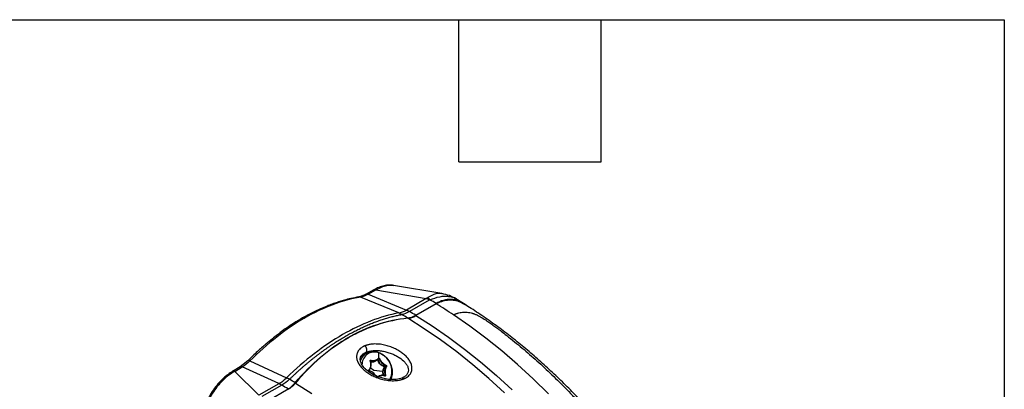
# Model space of a CAD drawing. Header units: millimetres. Extents: x 25 to 1092, y 25 to 838.
# Tile 94 of 94: x 881 to 1092, y 759 to 838. Entities that reach past the tile are written whole.
import ezdxf

# ---------------------------------------------------------------- set-up
doc = ezdxf.new("R2010")
doc.units = ezdxf.units.MM
doc.header["$LTSCALE"] = 4
doc.layers.add('TEXT', color=140, linetype='Continuous', lineweight=25)

msp = doc.modelspace()

# ---------------------------------------------------------------- linework, layer by layer
for p, q in [((957.159267, 780.332124), (955.513365, 779.403504)), ((955.967202, 779.391476), (957.613103, 780.320095)), ((957.613103, 780.320095), (968.402169, 778.462015)), ((971.742484, 779.512503), (961.413124, 781.29149)), ((962.507068, 775.370392), (954.292929, 778.76957)), ((955.967202, 779.391476), (964.136777, 775.999594)), ((968.402169, 778.462015), (964.149399, 776.006943)), ((976.378473, 777.419157), (974.755889, 778.414814)), ((969.045402, 778.134447), (964.792632, 775.679375)), ((966.136708, 774.88231), (970.499967, 777.401166)), ((970.522506, 777.316644), (966.159247, 774.797788)), ((976.739511, 777.195374), (976.68433, 777.163518)), ((977.02753, 776.948221), (976.739511, 777.195374)), ((964.136777, 775.999594), (964.149399, 776.006943)), ((954.63061, 766.354853), (954.961788, 766.663559)), ((955.644379, 766.792754), (954.736627, 766.26855)), ((954.778419, 766.492632), (955.151712, 766.783593)), ((958.174987, 765.593886), (958.179478, 765.594657)), ((928.513023, 763.816537), (926.909657, 762.869394)), ((927.382784, 762.868503), (928.98615, 763.815647)), ((930.173445, 765.126162), (928.513555, 763.816851)), ((936.827971, 760.234555), (928.98615, 763.815647)), ((930.610527, 765.098011), (938.458302, 761.487335)), ((954.612776, 764.266061), (954.63163, 764.486907)), ((956.482768, 765.131505), (956.403707, 765.08585)), ((957.149902, 763.043104), (956.415096, 763.619929)), ((959.529475, 763.945313), (959.738116, 764.065798)), ((959.784326, 763.938029), (959.575684, 763.817543)), ((932.562456, 757.772188), (927.382784, 762.868503)), ((959.04584, 762.853767), (957.149902, 763.043104)), ((958.251432, 761.829437), (958.078184, 761.729391)), ((958.178344, 761.785549), (958.100486, 761.719122)), ((959.428326, 761.933164), (959.55988, 762.009133)), ((959.479245, 761.921912), (959.558987, 761.967961)), ((959.527094, 761.919547), (959.510047, 761.920878)), ((963.606404, 761.622249), (963.253644, 761.433705)), ((936.815226, 760.22726), (932.562456, 757.772188)), ((937.458459, 759.899693), (933.205689, 757.444621)), ((936.815226, 760.22726), (936.827971, 760.234555)), ((934.439276, 756.583772), (938.802534, 759.102628))]:
    msp.add_line(p, q)
at = {"flags": 128}
for points in [[(985.152205, 758.256148), (981.778612, 761.343834), (978.36179, 764.269488), (974.909509, 767.026458), (971.429615, 769.608477), (967.930019, 772.009675), (964.418678, 774.224594)], [(966.159247, 774.797788), (969.650812, 772.589701), (973.130495, 770.196869), (976.590415, 767.624712), (980.022736, 764.879055), (983.419684, 761.966115), (986.773567, 758.892491)], [(994.575137, 758.047646), (991.289421, 761.266703), (987.953165, 764.333767), (984.573856, 767.241955), (981.159076, 769.984741), (977.716489, 772.55597), (974.25382, 774.949871)], [(955.553293, 766.978647), (955.633088, 767.071078), (955.679489, 767.213891), (955.68878, 767.39565), (955.660217, 767.601802), (955.596088, 767.815838), (955.501527, 768.02062), (955.384107, 768.19975), (955.253229, 768.338886)], [(954.299999, 764.95422), (954.408718, 765.2976), (954.798612, 766.026502), (955.353911, 766.598625), (956.042342, 766.98072), (956.823897, 767.150581), (957.653153, 767.098336), (958.481919, 766.827023), (959.262029, 766.352407), (959.948146, 765.702073), (960.500395, 764.913815), (960.886682, 764.033444), (961.084556, 763.112124), (961.082519, 762.203399)], [(954.736627, 766.26855), (954.446159, 766.07442), (954.370459, 766.014152)], [(955.442092, 766.675938), (955.178452, 766.623784), (954.695095, 766.458168)], [(958.149486, 765.676619), (958.160957, 765.664667), (958.170159, 765.651607), (958.176687, 765.638015), (958.180254, 765.624489), (958.180703, 765.611623), (958.178014, 765.599985), (958.172306, 765.590085), (958.163829, 765.582361)], [(930.610526, 765.098011), (930.479104, 765.149754), (930.363429, 765.174924), (930.267262, 765.172704), (930.193729, 765.143164), (930.173393, 765.126111)], [(956.375001, 765.059585), (956.388538, 765.062897), (956.400246, 765.064614), (956.409609, 765.064661), (956.416215, 765.063035), (956.419774, 765.059809), (956.420129, 765.055124), (956.417264, 765.049187), (956.411306, 765.042258)], [(956.157294, 763.188609), (956.169105, 763.177081), (956.179227, 763.165171), (956.187215, 763.153402), (956.192718, 763.142293), (956.195494, 763.132333), (956.195419, 763.12396), (956.192499, 763.117542), (956.18686, 763.113362)], [(956.250346, 762.931321), (956.252458, 762.946611), (956.25328, 762.960415), (956.252777, 762.972126), (956.25097, 762.981228), (956.247939, 762.987322), (956.243818, 762.990138), (956.238788, 762.989553), (956.23307, 762.985592)], [(961.082519, 762.203399), (960.880689, 761.36008), (960.767682, 761.095831)], [(961.03723, 762.389898), (961.074467, 762.366719), (961.103538, 762.342304), (961.123737, 762.317248), (961.134573, 762.292161), (961.135781, 762.267651), (961.127333, 762.244317), (961.109434, 762.222724), (961.082519, 762.203399)], [(940.366156, 760.339369), (943.877498, 758.12445)]]:
    msp.add_lwpolyline(points, dxfattribs=at)
for centre, radius, start, end in [((957.374563, 779.887619), 0.4939, 61.12023608, 115.84331532), ((954.045958, 778.191522), 0.628597, 66.86545688, 97.9870168), ((955.728381, 778.957836), 0.495054, 61.15694854, 115.3352596), ((965.916898, 772.786443), 6.19586, 59.6729949, 66.35191622), ((965.165536, 775.061665), 5.085666, 37.88201623, 45.72773137), ((918.845599, 691.829296), 99.953582, 58.88325513, 59.76332262), ((916.032369, 687.286045), 105.236324, 56.41009303, 58.81598852), ((960.591399, 770.673861), 5.066551, 59.65863767, 67.91044493), ((960.60298, 770.739161), 5.007379, 59.35552838, 67.65043688), ((912.724087, 688.470933), 100.190673, 58.95323183, 59.78095725), ((961.685771, 770.27103), 6.230881, 60.1575988, 66.83599674), ((961.664135, 770.331384), 6.195846, 59.6729839, 66.35192087), ((914.49455, 689.330906), 99.929752, 58.88318449, 59.77915134), ((957.314452, 764.321992), 2.687885, 70.05697198, 176.48240749), ((943.636715, 765.796585), 14.632409, 359.64019184, 4.12326301), ((956.75051, 762.804523), 4.306725, 354.47536657, 69.89018529), ((958.454497, 765.342349), 0.265567, 104.84912955, 130.64900534), ((928.748721, 763.355941), 0.517399, 62.68443963, 117.09985123), ((956.329019, 765.242998), 0.189919, 324.05193154, 358.88464836), ((957.713883, 766.051076), 0.873237, 291.19059863, 298.50785935), ((958.147322, 764.963629), 0.2237, 86.07342396, 108.79287056), ((961.7297, 763.316234), 2.527128, 163.64554854, 165.48420425), ((957.071629, 762.990541), 2.410627, 16.32164194, 23.44492403), ((959.498353, 763.875594), 0.155074, 129.30587945, 170.35018519), ((957.063158, 762.985364), 2.459356, 17.8938097, 21.87275627), ((959.50987, 763.821001), 0.197424, 230.80524836, 251.53791124), ((960.205517, 765.876345), 2.045952, 246.81795046, 250.70517556), ((959.476366, 763.809289), 0.099821, 223.15755627, 285.09082353), ((959.533151, 763.995691), 0.155726, 249.87275494, 290.74908797), ((960.845649, 762.849492), 1.596851, 142.68293509, 147.26864624), ((959.496127, 763.858908), 0.092617, 354.5209138, 68.89617829), ((959.522745, 763.856829), 0.065924, 323.4215446, 354.11104818), ((959.679479, 764.170432), 0.119944, 299.26633562, 357.58973627), ((959.819371, 763.854557), 0.090529, 36.25980885, 112.77477235), ((927.145304, 762.408569), 0.517626, 62.69115489, 117.00090908), ((934.357071, 752.823624), 9.585405, 60.38527682, 64.66804071), ((934.243205, 752.824483), 9.647423, 59.78488887, 64.02497183), ((959.479884, 761.875913), 0.054138, 340.01248538, 56.17495441), ((968.363997, 726.155642), 36.918631, 103.61310972, 103.79646581), ((957.953829, 762.70968), 3.099939, 329.04628635, 354.07898475), ((963.258815, 761.058364), 0.366624, 33.12171423, 106.22000229), ((934.329955, 754.551689), 6.19586, 59.6729949, 66.35191621), ((934.308292, 754.611822), 6.161487, 59.1823464, 65.86171953), ((887.160377, 673.551223), 99.929752, 58.88318449, 59.77915134), ((888.671566, 674.585708), 100.190673, 58.95323183, 59.78095725)]:
    msp.add_arc(centre, radius, start, end)
for points, knots in [([(961.425143, 781.289589), (961.095562, 781.32441), (960.436002, 781.394093), (959.363999, 781.232761), (958.262469, 780.90101), (957.52667, 780.521602), (957.159883, 780.332471)], [0, 0, 0, 0, 0.2520166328, 0.5043369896, 0.7529177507, 1, 1, 1, 1]), ([(957.613103, 780.320095), (958.007218, 780.536172), (958.796148, 780.96871), (959.944527, 781.288782), (960.830265, 781.396373), (961.280913, 781.287374), (961.406897, 781.256902)], [0, 0, 0, 0, 0.2945537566, 0.5896316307, 0.8852769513, 1, 1, 1, 1]), ([(953.958448, 778.813997), (953.37889, 778.705066), (952.351962, 778.512051), (950.987744, 778.159876), (950.017883, 777.875197), (949.338012, 777.657795), (948.785122, 777.471427), (948.065088, 777.215974), (947.039145, 776.824709), (945.611132, 776.22215), (943.814559, 775.381716), (942.48863, 774.655682), (941.762639, 774.258154)], [0, 0, 0, 0, 0.14649677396, 0.25957954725, 0.33928258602, 0.38618874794, 0.42662395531, 0.47501271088, 0.56292118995, 0.67797200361, 0.82367863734, 1, 1, 1, 1]), ([(954.292929, 778.76957), (952.367773, 778.440325), (950.387567, 777.897227), (946.371482, 776.398292), (944.335671, 775.442445), (942.300075, 774.293401)], [0, 0, 0, 0, 0.5, 0.5, 1, 1, 1, 1]), ([(955.513981, 779.403851), (955.21383, 779.250233), (954.665494, 778.969594), (954.178754, 778.862479), (953.958449, 778.813997)], [0, 0, 0, 0, 0.54738584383, 1, 1, 1, 1]), ([(971.737429, 779.482888), (971.597948, 779.511677), (971.194942, 779.594858), (970.191648, 779.476434), (969.301247, 779.009943), (968.715681, 778.703159)], [0, 0, 0, 0, 0.1534081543, 0.4432456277, 1, 1, 1, 1]), ([(969.179535, 778.184455), (969.888258, 778.449509), (970.985034, 778.85969), (972.40603, 779.007125), (973.489919, 778.91707), (974.305302, 778.719535), (974.659268, 778.443029), (974.735519, 778.383464)], [0, 0, 0, 0, 0.3374242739, 0.5221768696, 0.7219590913, 0.940104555, 1, 1, 1, 1]), ([(976.739511, 777.195374), (976.279505, 777.528683), (975.79511, 777.782878), (975.033632, 778.051005), (974.773724, 778.121186), (974.242127, 778.221161), (973.975318, 778.250064), (973.171977, 778.275949), (972.63206, 778.212665), (971.546382, 777.922184), (971.016734, 777.699489), (970.499967, 777.401166)], [0, 0, 0, 0, 0.25, 0.25, 0.375, 0.375, 0.5, 0.5, 0.75, 0.75, 1, 1, 1, 1]), ([(970.522506, 777.316644), (970.911011, 777.513422), (971.699242, 777.912662), (972.928172, 778.179301), (974.159359, 778.181489), (975.340421, 777.936967), (976.048847, 777.518851), (976.39035, 777.317295)], [0, 0, 0, 0, 0.1993188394, 0.4043945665, 0.6037162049, 0.8089677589, 1, 1, 1, 1]), ([(974.779081, 778.40422), (974.313229, 778.652388), (973.365476, 779.157274), (972.296264, 779.391686), (971.752606, 779.510876)], [0, 0, 0, 0, 0.4915335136, 1, 1, 1, 1]), ([(1024.41261, 725.657472), (1023.614766, 727.016073), (1022.494759, 728.923267), (1020.768345, 731.693858), (1019.264789, 734.035127), (1017.421119, 736.788536), (1015.432049, 739.635384), (1013.291829, 742.564122), (1011.025468, 745.525309), (1008.647366, 748.488383), (1006.169649, 751.429093), (1003.602284, 754.328319), (1000.953842, 757.17047), (998.231899, 759.942513), (995.443324, 762.633322), (992.59445, 765.233145), (989.691237, 767.733601), (986.739215, 770.126208), (983.744111, 772.406877), (980.709771, 774.558233), (978.258796, 776.204001), (976.81466, 777.081366), (976.399665, 777.33349)], [0, 0, 0, 0, 0.0629048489, 0.0883053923, 0.1304721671, 0.1742211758, 0.2211231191, 0.2700416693, 0.3205207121, 0.3721972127, 0.4248148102, 0.4781853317, 0.5321685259, 0.5866581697, 0.6415726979, 0.6968487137, 0.7524363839, 0.8082960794, 0.8643958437, 0.9207094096, 0.9772145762, 1, 1, 1, 1]), ([(941.909561, 774.342981), (941.277329, 773.960078), (940.136353, 773.269061), (938.614907, 772.237086), (937.447499, 771.398399), (936.431237, 770.63358), (935.322134, 769.763603), (933.901915, 768.586937), (932.135838, 767.033095), (930.866568, 765.799696), (930.173445, 765.126162)], [0, 0, 0, 0, 0.1583011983, 0.2856832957, 0.3821723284, 0.4527219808, 0.5431049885, 0.6644616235, 0.8167692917, 1, 1, 1, 1]), ([(942.300075, 774.293401), (940.31596, 773.121914), (938.331636, 771.756988), (934.417119, 768.677684), (932.486994, 766.963395), (930.610526, 765.098011)], [0, 0, 0, 0, 0.5, 0.5, 1, 1, 1, 1]), ([(962.496703, 775.368513), (960.566754, 775.013143), (958.582803, 774.443347), (954.56009, 772.89018), (952.521377, 771.906827), (948.443903, 769.552951), (946.40519, 768.182456), (942.382477, 765.091099), (940.398526, 763.370273), (938.468577, 761.497372)], [0, 0, 0, 0, 0.25, 0.25, 0.5, 0.5, 0.75, 0.75, 1, 1, 1, 1]), ([(939.09825, 761.161227), (939.249977, 761.307723), (939.55343, 761.600716), (940.011057, 762.033026), (940.470378, 762.459992), (940.931498, 762.88103), (941.394294, 763.296209), (941.858702, 763.705423), (942.324641, 764.108614), (942.792035, 764.505712), (943.260808, 764.896652), (943.73088, 765.28137), (944.202176, 765.659801), (944.674616, 766.031882), (945.148124, 766.397553), (945.622619, 766.756752), (946.098025, 767.10942), (946.574262, 767.455499), (947.051251, 767.79493), (947.528914, 768.127658), (948.007171, 768.453628), (948.485945, 768.772786), (948.965154, 769.085078), (949.44472, 769.390453), (949.924564, 769.688861), (950.404605, 769.980252), (950.884766, 770.264578), (951.364965, 770.541791), (951.845124, 770.811846), (952.325164, 771.074698), (952.805003, 771.330304), (953.284564, 771.57862), (953.763767, 771.819607), (954.242531, 772.053225), (954.720779, 772.279433), (955.19843, 772.498196), (955.675406, 772.709477), (956.151627, 772.913241), (956.627015, 773.109454), (957.10149, 773.298085), (957.574975, 773.4791), (958.047389, 773.652472), (958.518656, 773.818171), (958.988697, 773.97617), (959.457434, 774.126442), (959.924789, 774.268963), (960.390685, 774.403709), (960.855045, 774.530661), (961.317788, 774.649785), (961.778852, 774.761112), (962.238109, 774.864431), (962.695667, 774.960445), (962.99907, 775.017783), (963.150771, 775.046452)], [0, 0, 0, 0, 0.0196078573, 0.0392157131, 0.0588235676, 0.0784314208, 0.0980392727, 0.1176471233, 0.1372549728, 0.1568628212, 0.1764706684, 0.1960785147, 0.2156863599, 0.2352942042, 0.2549020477, 0.2745098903, 0.2941177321, 0.3137255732, 0.3333334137, 0.3529412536, 0.3725490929, 0.3921569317, 0.41176477, 0.431372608, 0.4509804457, 0.4705882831, 0.4901961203, 0.5098039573, 0.5294117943, 0.5490196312, 0.5686274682, 0.5882353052, 0.6078431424, 0.6274509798, 0.6470588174, 0.6666666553, 0.6862744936, 0.7058823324, 0.7254901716, 0.7450980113, 0.7647058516, 0.7843136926, 0.8039215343, 0.8235293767, 0.8431372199, 0.862745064, 0.8823529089, 0.9019607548, 0.9215686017, 0.9411764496, 0.9607842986, 0.9803921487, 1, 1, 1, 1]), ([(940.343661, 760.423728), (942.042868, 762.454248), (943.836573, 764.273463), (946.6642, 766.695796), (947.629711, 767.451878), (949.112968, 768.507764), (949.613227, 768.846668), (950.62561, 769.497942), (951.139089, 769.811068), (953.717541, 771.298052), (955.811412, 772.237205), (960.058594, 773.636981), (962.21191, 774.097569), (964.396182, 774.308953)], [0, 0, 0, 0, 0.25, 0.25, 0.375, 0.375, 0.4375, 0.4375, 0.5, 0.5, 0.75, 0.75, 1, 1, 1, 1]), ([(964.418678, 774.224594), (962.234315, 774.013608), (960.078313, 773.553041), (956.885447, 772.500162), (955.828052, 772.088533), (954.252462, 771.37867), (953.729018, 771.126624), (952.685692, 770.591188), (952.164466, 770.306996), (949.586723, 768.817355), (947.617506, 767.410814), (943.856729, 764.18725), (942.065183, 762.370196), (940.366156, 760.339369)], [0, 0, 0, 0, 0.25, 0.25, 0.375, 0.375, 0.4375, 0.4375, 0.5, 0.5, 0.75, 0.75, 1, 1, 1, 1]), ([(941.837321, 774.28916), (941.90021, 774.319453), (942.031935, 774.382903), (942.208045, 774.32412), (942.300075, 774.293401)], [0, 0, 0, 0, 0.4774265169, 1, 1, 1, 1]), ([(974.25382, 774.949871), (974.300754, 774.976283), (974.394733, 775.029167), (974.539861, 775.101895), (974.688129, 775.169841), (974.83978, 775.232488), (974.994685, 775.289927), (975.25566, 775.376012), (975.628931, 775.470508), (976.129072, 775.54322), (976.640811, 775.56583), (977.172964, 775.536984), (977.707178, 775.457297), (978.120991, 775.356269), (978.390316, 775.275739), (978.529844, 775.230845), (978.664375, 775.183628), (978.844062, 775.114405), (979.071991, 775.015603), (979.422354, 774.847789), (979.863757, 774.613392), (980.353014, 774.329229), (980.84451, 774.024737), (981.468069, 773.620577), (982.231994, 773.099994), (982.948333, 772.58648), (983.516401, 772.167289), (983.9512, 771.840965), (984.65671, 771.303244), (985.780076, 770.432422), (987.293307, 769.221846), (989.458964, 767.428471), (992.12933, 765.106073), (995.321347, 762.148875), (998.535618, 758.979139), (1000.968388, 756.426562), (1002.634971, 754.607482), (1003.544024, 753.597813), (1004.458, 752.564703), (1005.376487, 751.50797), (1006.299045, 750.427461), (1007.225218, 749.323038), (1008.154531, 748.194588), (1009.086487, 747.042021), (1010.020572, 745.86527), (1010.956254, 744.664296), (1011.892978, 743.439083), (1012.830173, 742.189648), (1013.76725, 740.916031), (1014.7036, 739.618308), (1015.638598, 738.296582), (1016.571599, 736.950992), (1017.501946, 735.581707), (1018.428959, 734.188932), (1019.351956, 732.77291), (1020.270204, 731.333905), (1021.183082, 729.872283), (1022.089493, 728.388187), (1022.990066, 726.882797), (1023.580242, 725.867357), (1023.876524, 725.357583)], [0, 0, 0, 0, 0.0025901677, 0.0051863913, 0.0077902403, 0.0104032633, 0.0130269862, 0.0156629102, 0.0234582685, 0.0311641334, 0.0391145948, 0.0467654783, 0.0547943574, 0.0623489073, 0.064446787, 0.0662618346, 0.0682804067, 0.0701498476, 0.073879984, 0.0780163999, 0.085428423, 0.0937464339, 0.1010084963, 0.1094688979, 0.1252001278, 0.1409079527, 0.1483077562, 0.1566166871, 0.1652027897, 0.1880394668, 0.2199078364, 0.2508277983, 0.3111516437, 0.3728966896, 0.4360336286, 0.5005253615, 0.5188455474, 0.5373892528, 0.5561561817, 0.5751459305, 0.5943579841, 0.6137917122, 0.633446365, 0.6533210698, 0.673414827, 0.6937265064, 0.7142548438, 0.7349984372, 0.7559557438, 0.7771250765, 0.7985046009, 0.8200923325, 0.8418861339, 0.8638837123, 0.8860826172, 0.9084802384, 0.9310738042, 0.9538603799, 0.9768368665, 1, 1, 1, 1]), ([(955.253229, 768.338886), (955.214279, 768.322704), (955.13628, 768.290299), (955.023088, 768.237939), (954.912567, 768.182782), (954.769682, 768.10544), (954.600265, 768.002531), (954.351343, 767.825468), (954.079465, 767.58035), (953.736976, 767.148283), (953.482631, 766.547441), (953.443744, 765.787707), (953.63492, 765.027206), (954.019634, 764.292484), (954.568223, 763.597602), (955.257874, 762.954606), (956.071821, 762.372364), (956.990004, 761.86416), (958.001369, 761.439616), (959.086693, 761.114407), (960.042805, 760.940366), (960.817235, 760.872018), (961.403338, 760.859532), (961.978316, 760.888564), (962.448061, 760.950853), (962.80914, 761.023315), (963.073268, 761.090086), (963.326894, 761.167317), (963.486292, 761.228267), (963.565867, 761.258694)], [0, 0, 0, 0, 0.0078550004, 0.0157300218, 0.0236347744, 0.0315788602, 0.0474004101, 0.0630973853, 0.0943373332, 0.1259621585, 0.1885846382, 0.2512801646, 0.3138432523, 0.3758879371, 0.437776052, 0.5001690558, 0.5621715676, 0.6245919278, 0.6865966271, 0.7490233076, 0.8112992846, 0.8430863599, 0.8740965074, 0.905936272, 0.9370319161, 0.9529933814, 0.968760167, 0.9844044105, 1, 1, 1, 1]), ([(963.565867, 761.258694), (963.610972, 761.277308), (963.700983, 761.314454), (963.830519, 761.374713), (963.955536, 761.438105), (964.075675, 761.504964), (964.191028, 761.575199), (964.30157, 761.648836), (964.494068, 761.78904), (964.743691, 762.011811), (964.99991, 762.333724), (965.184419, 762.678811), (965.337491, 763.156475), (965.363125, 763.777285), (965.167844, 764.52252), (964.782915, 765.244337), (964.238219, 765.932707), (963.551616, 766.574663), (962.741438, 767.162034), (961.823699, 767.680968), (960.812898, 768.118402), (959.722589, 768.458407), (958.76391, 768.642835), (957.987478, 768.717431), (957.403397, 768.733454), (956.831889, 768.707), (956.36618, 768.646429), (956.007477, 768.574774), (955.744427, 768.508188), (955.491612, 768.430822), (955.332637, 768.369511), (955.253229, 768.338886)], [0, 0, 0, 0, 0.0090240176, 0.0180080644, 0.0269670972, 0.0359162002, 0.0448705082, 0.0538451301, 0.0628550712, 0.0941100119, 0.1258135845, 0.1572716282, 0.1887099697, 0.2512225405, 0.3135890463, 0.3759754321, 0.4374876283, 0.5000280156, 0.5623965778, 0.6244745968, 0.6869350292, 0.7492539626, 0.8117675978, 0.8434882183, 0.8744963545, 0.9060677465, 0.9369953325, 0.952936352, 0.9687035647, 0.9843674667, 1, 1, 1, 1]), ([(963.253633, 761.433705), (962.831569, 761.309013), (962.013032, 761.067189), (960.641268, 761.086241), (959.415184, 761.277849), (958.07227, 761.667396), (956.795471, 762.261309), (955.820454, 762.943938), (955.243032, 763.480516), (954.890543, 763.8878), (954.616559, 764.287792), (954.391745, 764.725734), (954.226483, 765.27479), (954.284646, 765.806746), (954.447234, 766.190777), (954.603601, 766.330686), (954.63061, 766.354853)], [0, 0, 0, 0, 0.09535764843, 0.18493353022, 0.26748731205, 0.34322501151, 0.4709701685, 0.5696015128, 0.62583671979, 0.67465011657, 0.71857982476, 0.76962829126, 0.84245462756, 0.93513640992, 0.98879603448, 1, 1, 1, 1]), ([(955.151845, 766.78337), (955.180921, 766.799772), (955.243603, 766.835133), (955.35178, 766.889968), (955.456766, 766.93861), (955.527868, 766.968101), (955.553293, 766.978647)], [0, 0, 0, 0, 0.2314511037, 0.4989645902, 0.8208333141, 1, 1, 1, 1]), ([(955.553293, 766.978647), (955.680237, 767.030252), (955.813596, 767.076174), (956.092941, 767.156864), (956.239925, 767.191773), (956.690063, 767.277932), (957.00014, 767.310843), (957.637044, 767.334812), (957.966414, 767.325378), (958.614543, 767.269647), (958.937669, 767.223491), (959.57509, 767.099646), (959.886535, 767.022577), (960.49052, 766.843063), (960.785746, 766.739782), (961.352347, 766.511833), (961.62221, 766.387884), (962.13611, 766.121579), (962.381381, 765.97848), (963.072394, 765.524735), (963.46653, 765.196215), (963.943078, 764.665131), (964.083482, 764.480873), (964.313988, 764.107548), (964.404815, 763.918543), (964.531178, 763.534326), (964.56643, 763.337946), (964.56885, 762.953914), (964.536492, 762.763626), (964.394336, 762.393827), (964.285783, 762.217829), (964.062165, 761.97268), (963.976649, 761.893475), (963.788699, 761.745525), (963.686325, 761.676585), (963.57538, 761.612523)], [0, 0, 0, 0, 0.03125, 0.03125, 0.0625, 0.0625, 0.125, 0.125, 0.1875, 0.1875, 0.25, 0.25, 0.3125, 0.3125, 0.375, 0.375, 0.4375, 0.4375, 0.5, 0.5, 0.625, 0.625, 0.6875, 0.6875, 0.75, 0.75, 0.8125, 0.8125, 0.875, 0.875, 0.9375, 0.9375, 0.96875, 0.96875, 1, 1, 1, 1]), ([(957.800871, 765.277999), (957.819103, 765.285529), (957.974659, 765.349779), (958.075132, 765.473309), (958.163829, 765.582361)], [0, 0, 0, 0, 0.117204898, 1, 1, 1, 1]), ([(957.802541, 765.384568), (957.820378, 765.391965), (957.969638, 765.453869), (958.065276, 765.572321), (958.149486, 765.676619)], [0, 0, 0, 0, 0.1194998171, 1, 1, 1, 1]), ([(958.149486, 765.676619), (958.153952, 765.681704), (958.162846, 765.691829), (958.180356, 765.702554), (958.203536, 765.710523), (958.23324, 765.71372), (958.257034, 765.707688), (958.268835, 765.704696)], [0, 0, 0, 0, 0.1668810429, 0.3323099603, 0.5013111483, 0.7526644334, 1, 1, 1, 1]), ([(958.163829, 765.582361), (958.174088, 765.597311), (958.195616, 765.601979), (958.243261, 765.586371), (958.267335, 765.566728), (958.281501, 765.543838)], [0, 0, 0, 0, 0.5, 0.5, 1, 1, 1, 1]), ([(958.268835, 765.704696), (958.276707, 765.701734), (958.292416, 765.695824), (958.315386, 765.681873), (958.340396, 765.661889), (958.366359, 765.634615), (958.379769, 765.610862), (958.386439, 765.599047)], [0, 0, 0, 0, 0.1655791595, 0.3304399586, 0.4998155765, 0.7512188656, 1, 1, 1, 1]), ([(958.281501, 765.543838), (958.360711, 765.381898), (958.45338, 765.225824), (958.665687, 764.925624), (958.785253, 764.78251), (959.038362, 764.525569), (959.175495, 764.408261), (959.453082, 764.210956), (959.594704, 764.129372), (959.738116, 764.065798)], [0, 0, 0, 0, 0.25, 0.25, 0.5, 0.5, 0.75, 0.75, 1, 1, 1, 1]), ([(958.386439, 765.599047), (958.406195, 765.560145), (958.445591, 765.482572), (958.511295, 765.367983), (958.581532, 765.255417), (958.681781, 765.108248), (958.818303, 764.931008), (958.997472, 764.73369), (959.156983, 764.58496), (959.288712, 764.476775), (959.422578, 764.376723), (959.593359, 764.265144), (959.730556, 764.198692), (959.799317, 764.165388)], [0, 0, 0, 0, 0.0627321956, 0.1250931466, 0.1873322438, 0.2497002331, 0.3748212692, 0.4997196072, 0.6247319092, 0.687508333, 0.7499237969, 0.8746667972, 1, 1, 1, 1]), ([(956.157294, 763.188609), (956.182678, 763.220602), (956.23331, 763.284417), (956.300198, 763.386287), (956.359965, 763.492168), (956.411891, 763.602259), (956.455937, 763.716235), (956.503485, 763.872319), (956.542124, 764.074085), (956.551136, 764.281219), (956.541271, 764.44773), (956.51952, 764.613949), (956.472766, 764.820899), (956.407619, 764.979951), (956.375001, 765.059585)], [0, 0, 0, 0, 0.06267001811, 0.12500310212, 0.18725531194, 0.24968535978, 0.31214201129, 0.37489416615, 0.49974931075, 0.62475406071, 0.68753553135, 0.74993840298, 0.87479821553, 1, 1, 1, 1]), ([(956.18686, 763.113362), (956.294414, 763.243833), (956.381071, 763.386053), (956.512607, 763.693939), (956.556378, 763.859201), (956.575894, 764.026931)], [0, 0, 0, 0, 0.5, 0.5, 1, 1, 1, 1]), ([(956.375001, 765.059585), (956.3717, 765.067808), (956.365125, 765.084182), (956.360684, 765.10961), (956.36018, 765.150784), (956.379794, 765.204821), (956.431176, 765.237045), (956.480079, 765.245435), (956.506007, 765.241338), (956.518902, 765.239301)], [0, 0, 0, 0, 0.0838566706, 0.1669934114, 0.2519285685, 0.5003335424, 0.7487688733, 0.8750550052, 1, 1, 1, 1]), ([(956.401702, 765.077254), (956.40194, 765.094962), (956.410685, 765.111322), (956.440881, 765.131095), (956.461566, 765.134994), (956.482768, 765.131505)], [0, 0, 0, 0, 0.5, 0.5, 1, 1, 1, 1]), ([(956.405258, 764.976018), (956.419749, 764.972437), (956.448817, 764.965256), (956.4706, 764.956485), (956.481524, 764.952086)], [0, 0, 0, 0, 0.4985399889, 1, 1, 1, 1]), ([(956.575894, 764.026931), (956.595384, 764.194446), (956.591045, 764.369092), (956.535474, 764.710066), (956.484887, 764.878067), (956.411306, 765.042258)], [0, 0, 0, 0, 0.5, 0.5, 1, 1, 1, 1]), ([(957.449464, 765.014842), (957.417467, 764.998106), (957.353831, 764.964821), (957.22605, 764.908756), (957.081161, 764.859023), (956.923489, 764.825681), (956.765556, 764.813651), (956.594499, 764.826101), (956.480666, 764.865848), (956.421744, 764.886422)], [0, 0, 0, 0, 0.0839947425, 0.1670482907, 0.3344308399, 0.4669565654, 0.6013780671, 0.7936630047, 1, 1, 1, 1]), ([(956.481524, 764.952086), (956.505246, 764.942337), (956.551449, 764.923349), (956.622489, 764.902949), (956.692263, 764.888888), (956.790156, 764.877756), (956.920516, 764.880015), (957.089893, 764.912473), (957.268167, 764.972618), (957.388815, 765.034942), (957.450739, 765.066931)], [0, 0, 0, 0, 0.0906013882, 0.1764547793, 0.2576774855, 0.3344080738, 0.5052203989, 0.6673865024, 0.8292834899, 1, 1, 1, 1]), ([(956.482768, 765.131505), (956.654953, 765.103199), (956.99525, 765.047256), (957.45357, 765.102469), (957.690821, 765.222378), (957.800871, 765.277999)], [0, 0, 0, 0, 0.3544785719, 0.700573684, 1, 1, 1, 1]), ([(956.518902, 765.239301), (956.684199, 765.212352), (957.015076, 765.158409), (957.462411, 765.2115), (957.694782, 765.329737), (957.802541, 765.384568)], [0, 0, 0, 0, 0.3486811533, 0.6979612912, 1, 1, 1, 1]), ([(957.815864, 765.260321), (957.784888, 765.236058), (957.72409, 765.188436), (957.631585, 765.124044), (957.540403, 765.065725), (957.47955, 765.031675), (957.449464, 765.014842)], [0, 0, 0, 0, 0.2625913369, 0.5154011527, 0.7604205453, 1, 1, 1, 1]), ([(957.881646, 765.285299), (957.876056, 765.283209), (957.855483, 765.275519), (957.832559, 765.266725), (957.815864, 765.260321)], [0, 0, 0, 0, 0.2717157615, 1, 1, 1, 1]), ([(957.969616, 765.381633), (957.977, 765.384031), (957.990214, 765.388323), (958.010068, 765.39557), (958.032057, 765.403677), (958.055247, 765.413928), (958.067402, 765.420433), (958.072859, 765.423353)], [0, 0, 0, 0, 0.2114469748, 0.3783841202, 0.500853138, 0.775878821, 1, 1, 1, 1]), ([(958.075257, 765.175403), (958.065039, 765.190618), (958.051009, 765.211509), (958.034122, 765.231463), (958.029533, 765.236885)], [0, 0, 0, 0, 0.7282883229, 1, 1, 1, 1]), ([(959.283242, 763.949651), (959.244582, 763.960935), (959.168702, 763.983084), (959.059265, 764.023489), (958.955506, 764.068378), (958.820373, 764.136789), (958.658692, 764.239622), (958.484858, 764.390259), (958.336655, 764.564509), (958.222476, 764.755706), (958.132635, 764.959988), (958.094773, 765.102133), (958.075257, 765.175403)], [0, 0, 0, 0, 0.0653212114, 0.1282092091, 0.1891592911, 0.2487561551, 0.3741747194, 0.4999312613, 0.624252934, 0.7514213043, 0.8718665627, 1, 1, 1, 1]), ([(958.130661, 765.283718), (958.137328, 765.267777), (958.150701, 765.235803), (958.158653, 765.203169), (958.16264, 765.186804)], [0, 0, 0, 0, 0.4985399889, 1, 1, 1, 1]), ([(958.16264, 765.186804), (958.171271, 765.149658), (958.188079, 765.077312), (958.220532, 764.973775), (958.256872, 764.877647), (958.314238, 764.751122), (958.403295, 764.600474), (958.540404, 764.436253), (958.704622, 764.295198), (958.88794, 764.182071), (959.090057, 764.090409), (959.230642, 764.049438), (959.304825, 764.027819)], [0, 0, 0, 0, 0.0679863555, 0.1324098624, 0.1933585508, 0.2509363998, 0.3791122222, 0.5008000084, 0.6222858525, 0.7503897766, 0.8682889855, 1, 1, 1, 1]), ([(959.385106, 763.667997), (959.297248, 763.546454), (959.21993, 763.413943), (959.132315, 763.208982), (959.107607, 763.139353), (959.068465, 762.997461), (959.05411, 762.924835), (959.045841, 762.853767)], [0, 0, 0, 0, 0.5, 0.5, 0.75, 0.75, 1, 1, 1, 1]), ([(959.44735, 763.633738), (959.42435, 763.601793), (959.379555, 763.539577), (959.320716, 763.444812), (959.269963, 763.352811), (959.209076, 763.225745), (959.149437, 763.062253), (959.109137, 762.861224), (959.103223, 762.663201), (959.130536, 762.475356), (959.185877, 762.292612), (959.24183, 762.180419), (959.271354, 762.121222)], [0, 0, 0, 0, 0.0679209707, 0.1322851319, 0.1931802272, 0.2507098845, 0.3788535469, 0.5005001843, 0.6222589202, 0.7506637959, 0.8684398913, 1, 1, 1, 1]), ([(959.345473, 763.901589), (959.340168, 763.906207), (959.320641, 763.923202), (959.299002, 763.938505), (959.283242, 763.949651)], [0, 0, 0, 0, 0.2717157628, 1, 1, 1, 1]), ([(959.304825, 764.027819), (959.321551, 764.023166), (959.354905, 764.013886), (959.385078, 764.001675), (959.40012, 763.995586)], [0, 0, 0, 0, 0.50146001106, 1, 1, 1, 1]), ([(959.385106, 763.667997), (959.390297, 763.686075), (959.397425, 763.710897), (959.40224, 763.734577), (959.403549, 763.741011)], [0, 0, 0, 0, 0.7282883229, 1, 1, 1, 1]), ([(959.502354, 763.71291), (959.494078, 763.700289), (959.477479, 763.674973), (959.457412, 763.64751), (959.44735, 763.633738)], [0, 0, 0, 0, 0.4985399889, 1, 1, 1, 1]), ([(959.784326, 763.938029), (959.705615, 763.824258), (959.640757, 763.6947), (959.538937, 763.404184), (959.502752, 763.243422), (959.463662, 762.908235), (959.460336, 762.729073), (959.486339, 762.370813), (959.51516, 762.190124), (959.55988, 762.009133)], [0, 0, 0, 0, 0.25, 0.25, 0.5, 0.5, 0.75, 0.75, 1, 1, 1, 1]), ([(959.479564, 763.849475), (959.4819, 763.86662), (959.488542, 763.888961), (959.508033, 763.926388), (959.520047, 763.939869), (959.529475, 763.945313)], [0, 0, 0, 0, 0.5, 0.5, 1, 1, 1, 1]), ([(959.479564, 763.849475), (959.483888, 763.845507), (959.491248, 763.838751), (959.508489, 763.826876), (959.531859, 763.815521), (959.55842, 763.810924), (959.570387, 763.815512), (959.575684, 763.817543)], [0, 0, 0, 0, 0.1415207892, 0.2409237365, 0.500575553, 0.7789555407, 1, 1, 1, 1]), ([(959.892368, 763.908101), (959.873949, 763.880129), (959.83721, 763.824337), (959.787981, 763.732664), (959.743436, 763.635573), (959.704046, 763.532721), (959.669857, 763.424438), (959.631726, 763.273792), (959.597894, 763.074802), (959.584105, 762.864909), (959.584595, 762.692985), (959.593184, 762.519164), (959.617236, 762.299105), (959.655503, 762.12453), (959.674662, 762.037124)], [0, 0, 0, 0, 0.0626700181, 0.1250031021, 0.187255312, 0.2496853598, 0.3121420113, 0.3748941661, 0.4997493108, 0.6247540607, 0.6875355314, 0.749938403, 0.8747982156, 1, 1, 1, 1]), ([(959.738116, 764.065798), (959.757214, 764.054961), (959.775312, 764.031772), (959.794013, 763.980038), (959.793785, 763.953712), (959.784326, 763.938029)], [0, 0, 0, 0, 0.5, 0.5, 1, 1, 1, 1]), ([(959.799317, 764.165388), (959.806361, 764.161837), (959.82039, 764.154765), (959.840552, 764.138987), (959.871314, 764.107874), (959.905959, 764.050167), (959.915436, 763.982781), (959.90788, 763.935688), (959.897521, 763.917265), (959.892368, 763.908101)], [0, 0, 0, 0, 0.0838430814, 0.1669765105, 0.2519288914, 0.5003338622, 0.7487691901, 0.8750380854, 1, 1, 1, 1]), ([(926.910188, 762.869707), (926.268927, 762.436454), (925.271779, 761.762754), (923.990594, 760.454409), (923.00431, 759.238062), (922.07476, 757.799557), (921.268479, 756.169523), (920.634104, 754.384946), (920.454707, 753.207192), (920.362685, 752.603058)], [0, 0, 0, 0, 0.2030033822, 0.315666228, 0.4366058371, 0.5652847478, 0.7018641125, 0.8470699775, 1, 1, 1, 1]), ([(927.382784, 762.868503), (926.967761, 762.639008), (926.551131, 762.369644), (925.733634, 761.761607), (925.335091, 761.425265), (924.752713, 760.871862), (924.561174, 760.679202), (924.183469, 760.276862), (923.996892, 760.066584), (923.455632, 759.421052), (923.115979, 758.967942), (922.480127, 758.015054), (922.182278, 757.511087), (921.654974, 756.492459), (921.422554, 755.974196), (921.122402, 755.182908), (921.030226, 754.915752), (920.866185, 754.387661), (920.793817, 754.125584), (920.605119, 753.345151), (920.516957, 752.832518), (920.467771, 752.327886)], [0, 0, 0, 0, 0.125, 0.125, 0.25, 0.25, 0.3125, 0.3125, 0.375, 0.375, 0.5, 0.5, 0.625, 0.625, 0.75, 0.75, 0.8125, 0.8125, 0.875, 0.875, 1, 1, 1, 1]), ([(956.250346, 762.931321), (956.241858, 762.934039), (956.224954, 762.93945), (956.20117, 762.953137), (956.16552, 762.981427), (956.127405, 763.03713), (956.12168, 763.106684), (956.135394, 763.157332), (956.15002, 763.178219), (956.157294, 763.188609)], [0, 0, 0, 0, 0.0838430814, 0.1669765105, 0.2519288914, 0.5003338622, 0.7487691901, 0.8750380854, 1, 1, 1, 1]), ([(956.23307, 762.985592), (956.211901, 762.989859), (956.193129, 763.00221), (956.169206, 763.036034), (956.164903, 763.057769), (956.169047, 763.077729)], [0, 0, 0, 0, 0.5, 0.5, 1, 1, 1, 1]), ([(957.469938, 762.024141), (957.369068, 762.171592), (957.166125, 762.46825), (956.735309, 762.804776), (956.401809, 762.924843), (956.23307, 762.985592)], [0, 0, 0, 0, 0.3280535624, 0.6600188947, 1, 1, 1, 1]), ([(957.472917, 761.953663), (957.468082, 761.965501), (957.395967, 762.14207), (957.145837, 762.422317), (956.740217, 762.759872), (956.413626, 762.874175), (956.250346, 762.931321)], [0, 0, 0, 0, 0.0233872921, 0.348836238, 0.6744500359, 1, 1, 1, 1]), ([(957.84162, 761.640353), (957.848834, 761.645796), (957.927457, 761.705119), (958.145527, 761.778076), (958.395747, 761.818454), (958.505974, 761.836242)], [0, 0, 0, 0, 0.053494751, 0.5830434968, 1, 1, 1, 1]), ([(958.403093, 761.790582), (958.342286, 761.782071), (958.226829, 761.765912), (958.148721, 761.730634), (958.111749, 761.713935)], [0, 0, 0, 0, 0.5266604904, 1, 1, 1, 1]), ([(959.488418, 761.919885), (959.380855, 761.96221), (959.271541, 761.991236), (959.04952, 762.022699), (958.936309, 762.02508), (958.711623, 762.002351), (958.600994, 761.977573), (958.384246, 761.900786), (958.278187, 761.84898), (958.178344, 761.785549)], [0, 0, 0, 0, 0.25, 0.25, 0.5, 0.5, 0.75, 0.75, 1, 1, 1, 1]), ([(959.530761, 761.857408), (959.496039, 761.870329), (959.426808, 761.89609), (959.320676, 761.924064), (959.213532, 761.943949), (959.069146, 761.958712), (958.887109, 761.955369), (958.67049, 761.915627), (958.494806, 761.852839), (958.358701, 761.786893), (958.293032, 761.747063), (958.26029, 761.727204)], [0, 0, 0, 0, 0.0836880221, 0.1668627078, 0.2498472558, 0.3329672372, 0.4997664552, 0.6663603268, 0.8330604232, 0.9167651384, 1, 1, 1, 1]), ([(959.045841, 762.853767), (959.029304, 762.711648), (959.036803, 762.571198), (959.091737, 762.308789), (959.138007, 762.186135), (959.198971, 762.068346)], [0, 0, 0, 0, 0.5, 0.5, 1, 1, 1, 1]), ([(959.200779, 761.998401), (959.200995, 762.005069), (959.20179, 762.02961), (959.200159, 762.052023), (959.198971, 762.068346)], [0, 0, 0, 0, 0.2717208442, 1, 1, 1, 1]), ([(959.271354, 762.121222), (959.278225, 762.107564), (959.291926, 762.080328), (959.301816, 762.04798), (959.306746, 762.031853)], [0, 0, 0, 0, 0.5014600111, 1, 1, 1, 1]), ([(959.558861, 761.968002), (959.554709, 761.948035), (959.544745, 761.93097), (959.518606, 761.91354), (959.502869, 761.912499), (959.488418, 761.919885)], [0, 0, 0, 0, 0.5, 0.5, 1, 1, 1, 1]), ([(959.674662, 762.037124), (959.676519, 762.028068), (959.680218, 762.010033), (959.681038, 761.982513), (959.676654, 761.938517), (959.65357, 761.882476), (959.605941, 761.852419), (959.563196, 761.847585), (959.541534, 761.854146), (959.530761, 761.857408)], [0, 0, 0, 0, 0.0838566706, 0.16699341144, 0.25192856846, 0.50033354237, 0.74876887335, 0.87505500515, 1, 1, 1, 1]), ([(963.57538, 761.612523), (963.543473, 761.594559), (963.478304, 761.557868), (963.362803, 761.499876), (963.254723, 761.450574), (963.180256, 761.420141), (963.156408, 761.410395)], [0, 0, 0, 0, 0.2441878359, 0.4987483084, 0.8394722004, 1, 1, 1, 1])]:
    msp.add_open_spline(points, degree=3, knots=knots)
for points in [[(955.967202, 779.391476), (955.392308, 779.070049), (954.83312, 778.86228), (954.292929, 778.76957)], [(968.402169, 778.462015), (968.506567, 778.557868), (968.613841, 778.637299), (968.715681, 778.703159)], [(969.179535, 778.184455), (969.130601, 778.172434), (969.083371, 778.156366), (969.045402, 778.134447)], [(962.507068, 775.370392), (962.503613, 775.369766), (962.500158, 775.36914), (962.496703, 775.368513)], [(962.507068, 775.370392), (963.035013, 775.46768), (963.578269, 775.677436), (964.136777, 775.999594)], [(963.155288, 775.047243), (963.153766, 775.046988), (963.152261, 775.046724), (963.150771, 775.046452)], [(964.786357, 775.67568), (964.23996, 775.347443), (963.696198, 775.137972), (963.155288, 775.047243)], [(964.396182, 774.308953), (964.992192, 774.366632), (965.572503, 774.556602), (966.136708, 774.88231)], [(964.418678, 774.224594), (965.014701, 774.282164), (965.595028, 774.472071), (966.159247, 774.797788)], [(964.792632, 775.679375), (964.790518, 775.678155), (964.788426, 775.676923), (964.786357, 775.67568)], [(930.610526, 765.098011), (930.082925, 764.574297), (929.540404, 764.146062), (928.98615, 763.815647)], [(958.029533, 765.236885), (958.019015, 765.260828), (957.99798, 765.308716), (957.97907, 765.357327), (957.969616, 765.381633)], [(959.479564, 763.849475), (959.457111, 763.857546), (959.412204, 763.87369), (959.367717, 763.892289), (959.345473, 763.901589)], [(959.403549, 763.741011), (959.415727, 763.759542), (959.440083, 763.796605), (959.466404, 763.831851), (959.479564, 763.849475)], [(936.827971, 760.234555), (937.385962, 760.556939), (937.929461, 760.974553), (938.458303, 761.487335)], [(938.468577, 761.497372), (938.465152, 761.494027), (938.461727, 761.490681), (938.458303, 761.487335)], [(956.169047, 763.077729), (956.171758, 763.09074), (956.177812, 763.103115), (956.18686, 763.113362)], [(959.55988, 762.009133), (959.56201, 761.995202), (959.561573, 761.980996), (959.558861, 761.968002)], [(937.464867, 759.90332), (937.462709, 759.902122), (937.460573, 759.900913), (937.458459, 759.899693)], [(939.093846, 761.156868), (938.577732, 760.637391), (938.034737, 760.21949), (937.464867, 759.90332)], [(938.802534, 759.102628), (939.366739, 759.428336), (939.880016, 759.869682), (940.343661, 760.423728)], [(938.825074, 759.018106), (939.389293, 759.343823), (939.902553, 759.785229), (940.366156, 760.339369)], [(939.09825, 761.161227), (939.096766, 761.159783), (939.095298, 761.15833), (939.093846, 761.156868)]]:
    msp.add_open_spline(points, degree=3)
at = {"layer": 'TEXT'}
for p, q in [((25.4, 838.2), (1092.2, 838.2)), ((975.36, 807.72), (975.36, 838.2)), ((1005.84, 807.72), (1005.84, 838.2)), ((1092.2, 838.2), (1092.2, 25.4)), ((975.36, 807.72), (1005.84, 807.72))]:
    msp.add_line(p, q, dxfattribs=at)

doc.saveas('drawing.dxf')
